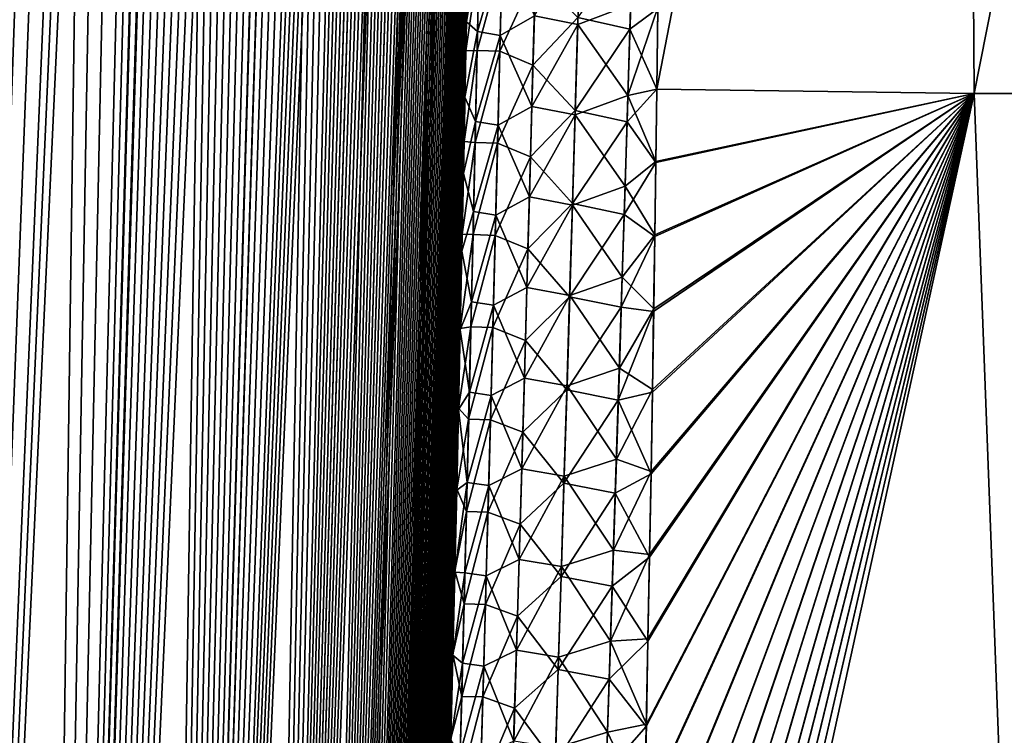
# Model space of a CAD drawing. Header units: metres. Extents: x -109 to 109, y -505 to 40.
# Tile 43 of 256: x -93.09 to -88.85, y -89.51 to -86.42. Entities that reach past the tile are written whole.
import ezdxf

# ---------------------------------------------------------------- set-up
doc = ezdxf.new("R2010")
doc.units = ezdxf.units.M
doc.layers.add('solid_K244224000C74', color=7, linetype='CONTINUOUS')

msp = doc.modelspace()

# ---------------------------------------------------------------- linework, layer by layer
at = {"layer": 'solid_K244224000C74'}
for points in [[(-94.380264, -102.819321, -9.522743), (-92.982071, -68.180771, -9.498561), (-92.85862, -68.193573, -9.716348)], [(-94.380264, -102.819321, -9.522743), (-93.109642, -68.197174, -9.28267), (-92.982071, -68.180771, -9.498561)], [(-94.380264, -102.819321, -9.522743), (-92.85862, -68.193573, -9.716348), (-92.737267, -68.236198, -9.939752)], [(-93.687553, -102.819359, 10.722473), (-92.974686, -68.180893, 9.511346), (-93.10247, -68.195374, 9.29456)], [(-93.687553, -102.819359, 10.722473), (-92.850777, -68.195297, 9.730494), (-92.974686, -68.180893, 9.511346)], [(-93.687553, -102.819359, 10.722473), (-92.728615, -68.240273, 9.956048), (-92.850777, -68.195297, 9.730494)], [(-93.687683, -102.819366, -10.722225), (-94.380264, -102.819321, -9.522743), (-92.737267, -68.236198, -9.939752)], [(-93.687683, -102.819366, -10.722225), (-92.737267, -68.236198, -9.939752), (-92.616089, -68.311264, -10.173019)], [(-93.687553, -102.819359, 10.722473), (-92.606804, -68.318855, 10.191381), (-92.728615, -68.240273, 9.956048)], [(-93.687683, -102.819366, -10.722225), (-92.616089, -68.311264, -10.173019), (-92.493988, -68.424515, -10.419593)], [(-93.687553, -102.819359, 10.722473), (-93.085175, -102.718887, 11.972528), (-92.606804, -68.318855, 10.191381)], [(-93.085175, -102.718887, 11.972528), (-92.484634, -68.43502, 10.439013), (-92.606804, -68.318855, 10.191381)], [(-93.687683, -102.819366, -10.722225), (-92.493988, -68.424515, -10.419593), (-92.371216, -68.581078, -10.680666)], [(-93.085175, -102.718887, 11.972528), (-92.362297, -68.593857, 10.700157), (-92.484634, -68.43502, 10.439013)], [(-93.687683, -102.819366, -10.722225), (-92.371216, -68.581078, -10.680666), (-92.248749, -68.785385, -10.956002)], [(-93.085175, -102.718887, 11.972528), (-92.240982, -68.800034, 10.974003), (-92.362297, -68.593857, 10.700157)], [(-93.687683, -102.819366, -10.722225), (-92.248749, -68.785385, -10.956002), (-92.18837, -68.906487, -11.097928)], [(-93.085175, -102.718887, 11.972528), (-92.181175, -68.921768, 11.115128), (-92.240982, -68.800034, 10.974003)], [(-93.687683, -102.819366, -10.722225), (-92.18837, -68.906487, -11.097928), (-92.128746, -69.040367, -11.242518)], [(-93.085175, -102.718887, 11.972528), (-92.122147, -69.056381, 11.258823), (-92.181175, -68.921768, 11.115128)], [(-93.085228, -102.718903, -11.972405), (-93.687683, -102.819366, -10.722225), (-92.128746, -69.040367, -11.242518)], [(-93.085228, -102.718903, -11.972405), (-92.128746, -69.040367, -11.242518), (-92.070213, -69.187622, -11.389149)], [(-93.085175, -102.718887, 11.972528), (-92.064003, -69.203941, 11.404958), (-92.122147, -69.056381, 11.258823)], [(-93.085228, -102.718903, -11.972405), (-92.070213, -69.187622, -11.389149), (-92.012726, -69.347992, -11.537993)], [(-93.085175, -102.718887, 11.972528), (-92.575287, -102.516273, 13.271167), (-92.064003, -69.203941, 11.404958)], [(-92.575287, -102.516273, 13.271167), (-92.007034, -69.364975, 11.553037), (-92.064003, -69.203941, 11.404958)], [(-93.085228, -102.718903, -11.972405), (-92.012726, -69.347992, -11.537993), (-91.956451, -69.522095, -11.688837)], [(-92.575287, -102.516273, 13.271167), (-91.951195, -69.539253, 11.703195), (-92.007034, -69.364975, 11.553037)], [(-93.085228, -102.718903, -11.972405), (-91.956451, -69.522095, -11.688837), (-91.901489, -69.71022, -11.841541)], [(-92.575287, -102.516273, 13.271167), (-91.896652, -69.727432, 11.855221), (-91.951195, -69.539253, 11.703195)], [(-93.085228, -102.718903, -11.972405), (-91.901489, -69.71022, -11.841541), (-91.847847, -69.912277, -11.996158)], [(-92.575287, -102.516273, 13.271167), (-91.843483, -69.929733, 12.008995), (-91.896652, -69.727432, 11.855221)], [(-93.085228, -102.718903, -11.972405), (-91.847847, -69.912277, -11.996158), (-91.795677, -70.129044, -12.152443)], [(-92.575287, -102.516273, 13.271167), (-91.791718, -70.146172, 12.164555), (-91.843483, -69.929733, 12.008995)], [(-93.085228, -102.718903, -11.972405), (-91.795677, -70.129044, -12.152443), (-91.74501, -70.360329, -12.3104)], [(-92.575287, -102.516273, 13.271167), (-91.741455, -70.377518, 12.321744), (-91.791718, -70.146172, 12.164555)], [(-93.085228, -102.718903, -11.972405), (-91.74501, -70.360329, -12.3104), (-91.6959, -70.60659, -12.469994)], [(-92.575287, -102.516273, 13.271167), (-91.692719, -70.623528, 12.480581), (-91.741455, -70.377518, 12.321744)], [(-93.085228, -102.718903, -11.972405), (-91.6959, -70.60659, -12.469994), (-91.64843, -70.8685, -12.631123)], [(-92.575287, -102.516273, 13.271167), (-91.645576, -70.88485, 12.641016), (-91.692719, -70.623528, 12.480581)], [(-92.575294, -102.516273, -13.271149), (-93.085228, -102.718903, -11.972405), (-91.64843, -70.8685, -12.631123)], [(-92.575294, -102.516273, -13.271149), (-91.64843, -70.8685, -12.631123), (-91.6026, -71.145729, -12.793814)], [(-92.575287, -102.516273, 13.271167), (-91.600082, -71.161987, 12.802993), (-91.645576, -70.88485, 12.641016)], [(-92.575294, -102.516273, -13.271149), (-91.6026, -71.145729, -12.793814), (-91.558495, -71.43927, -12.958009)], [(-92.575287, -102.516273, 13.271167), (-92.161346, -102.208305, 14.616208), (-91.600082, -71.161987, 12.802993)], [(-92.161346, -102.208305, 14.616208), (-91.556267, -71.454765, 12.966523), (-91.600082, -71.161987, 12.802993)], [(-92.575294, -102.516273, -13.271149), (-91.558495, -71.43927, -12.958009), (-91.516151, -71.749329, -13.123683)], [(-92.161346, -102.208305, 14.616208), (-91.514198, -71.764343, 13.131538), (-91.556267, -71.454765, 12.966523)], [(-92.575294, -102.516273, -13.271149), (-91.516151, -71.749329, -13.123683), (-91.475594, -72.076004, -13.29083)], [(-92.161346, -102.208305, 14.616208), (-91.4739, -72.090538, 13.298038), (-91.514198, -71.764343, 13.131538)], [(-92.575294, -102.516273, -13.271149), (-91.475594, -72.076004, -13.29083), (-91.436913, -72.42054, -13.459383)], [(-92.161346, -102.208305, 14.616208), (-91.435432, -72.433983, 13.465986), (-91.4739, -72.090538, 13.298038)], [(-92.575294, -102.516273, -13.271149), (-91.436913, -72.42054, -13.459383), (-91.412163, -72.659904, -13.572543)], [(-92.161346, -102.208305, 14.616208), (-91.410843, -72.673164, 13.578723), (-91.435432, -72.433983, 13.465986)], [(-92.575294, -102.516273, -13.271149), (-91.412163, -72.659904, -13.572543), (-91.388268, -72.907219, -13.68632)], [(-92.161346, -102.208305, 14.616208), (-91.387085, -72.920143, 13.692093), (-91.410843, -72.673164, 13.578723)], [(-92.575294, -102.516273, -13.271149), (-91.388268, -72.907219, -13.68632), (-91.36525, -73.162956, -13.800686)], [(-92.161346, -102.208305, 14.616208), (-91.364189, -73.175186, 13.806078), (-91.387085, -72.920143, 13.692093)], [(-92.575294, -102.516273, -13.271149), (-91.36525, -73.162956, -13.800686), (-91.343132, -73.427437, -13.915619)], [(-92.161346, -102.208305, 14.616208), (-91.342171, -73.438805, 13.920648), (-91.364189, -73.175186, 13.806078)], [(-92.575294, -102.516273, -13.271149), (-91.343132, -73.427437, -13.915619), (-91.321899, -73.700157, -14.031149)], [(-92.161346, -102.208305, 14.616208), (-91.321068, -73.711334, 14.035782), (-91.342171, -73.438805, 13.920648)], [(-92.161339, -102.208298, -14.616241), (-92.575294, -102.516273, -13.271149), (-91.321899, -73.700157, -14.031149)], [(-92.161346, -102.208305, 14.616208), (-91.30085, -73.992249, 14.151511), (-91.321068, -73.711334, 14.035782)], [(-92.161339, -102.208298, -14.616241), (-91.321899, -73.700157, -14.031149), (-91.301567, -73.981491, -14.147246)], [(-92.161339, -102.208298, -14.616241), (-91.301567, -73.981491, -14.147246), (-91.282188, -74.272003, -14.263865)], [(-92.161346, -102.208305, 14.616208), (-91.991692, -102.013245, 15.30547), (-91.30085, -73.992249, 14.151511)], [(-91.991692, -102.013245, 15.30547), (-91.281548, -74.281967, 14.2678), (-91.30085, -73.992249, 14.151511)], [(-92.161339, -102.208298, -14.616241), (-91.282188, -74.272003, -14.263865), (-91.263763, -74.572037, -14.380981)], [(-91.991692, -102.013245, 15.30547), (-91.263199, -74.58107, 14.384602), (-91.281548, -74.281967, 14.2678)], [(-92.161339, -102.208298, -14.616241), (-91.263763, -74.572037, -14.380981), (-91.246284, -74.880989, -14.49864)], [(-91.991692, -102.013245, 15.30547), (-91.245819, -74.889839, 14.501896), (-91.263199, -74.58107, 14.384602)], [(-92.161339, -102.208298, -14.616241), (-91.246284, -74.880989, -14.49864), (-91.229767, -75.199348, -14.616791)], [(-91.991692, -102.013245, 15.30547), (-91.229385, -75.20771, 14.619727), (-91.245819, -74.889839, 14.501896)], [(-92.161339, -102.208298, -14.616241), (-91.229767, -75.199348, -14.616791), (-91.214264, -75.527771, -14.735366)], [(-91.991692, -102.013245, 15.30547), (-91.213928, -75.535255, 14.738033), (-91.229385, -75.20771, 14.619727)], [(-91.991684, -102.013237, -15.305506), (-92.161339, -102.208298, -14.616241), (-91.214264, -75.527771, -14.735366)], [(-91.991692, -102.013245, 15.30547), (-91.199493, -75.873138, 14.856739), (-91.213928, -75.535255, 14.738033)], [(-91.991684, -102.013237, -15.305506), (-91.214264, -75.527771, -14.735366), (-91.199791, -75.866592, -14.854332)], [(-91.991692, -102.013245, 15.30547), (-91.847855, -101.790222, 16.005117), (-91.199493, -75.873138, 14.856739)], [(-91.991684, -102.013237, -15.305506), (-91.199791, -75.866592, -14.854332), (-91.18631, -76.215149, -14.973759)], [(-91.847855, -101.790222, 16.005117), (-91.186096, -76.221519, 14.975832), (-91.199493, -75.873138, 14.856739)], [(-91.991684, -102.013237, -15.305506), (-91.18631, -76.215149, -14.973759), (-91.173866, -76.57402, -15.093566)], [(-91.847855, -101.790222, 16.005117), (-91.173698, -76.579857, 15.095368), (-91.186096, -76.221519, 14.975832)], [(-91.991684, -102.013237, -15.305506), (-91.173866, -76.57402, -15.093566), (-91.162498, -76.94397, -15.213651)], [(-91.847855, -101.790222, 16.005117), (-91.162354, -76.948868, 15.215247), (-91.173698, -76.579857, 15.095368)], [(-91.991684, -102.013237, -15.305506), (-91.162498, -76.94397, -15.213651), (-91.154701, -77.229004, -15.303857)], [(-91.847855, -101.790222, 16.005117), (-91.154556, -77.233101, 15.305314), (-91.162354, -76.948868, 15.215247)], [(-91.991684, -102.013237, -15.305506), (-91.154701, -77.229004, -15.303857), (-91.147484, -77.519981, -15.394262)], [(-91.847855, -101.790222, 16.005117), (-91.147392, -77.523956, 15.395487), (-91.154556, -77.233101, 15.305314)], [(-91.991684, -102.013237, -15.305506), (-91.147484, -77.519981, -15.394262), (-91.140877, -77.817123, -15.484831)], [(-91.847855, -101.790222, 16.005117), (-91.140816, -77.820869, 15.48585), (-91.147392, -77.523956, 15.395487)], [(-91.991684, -102.013237, -15.305506), (-91.140877, -77.817123, -15.484831), (-91.134888, -78.120781, -15.5755)], [(-91.847855, -101.790222, 16.005117), (-91.13485, -78.124062, 15.576363), (-91.140816, -77.820869, 15.48585)], [(-91.847847, -101.790215, -16.005148), (-91.991684, -102.013237, -15.305506), (-91.134888, -78.120781, -15.5755)], [(-91.847855, -101.790222, 16.005117), (-91.129509, -78.433922, 15.666956), (-91.13485, -78.124062, 15.576363)], [(-91.847847, -101.790215, -16.005148), (-91.134888, -78.120781, -15.5755), (-91.129547, -78.431328, -15.666206)], [(-91.847855, -101.790222, 16.005117), (-91.730461, -101.537865, 16.715139), (-91.129509, -78.433922, 15.666956)], [(-91.847847, -101.790215, -16.005148), (-91.129547, -78.431328, -15.666206), (-91.12487, -78.749092, -15.756893)], [(-91.730461, -101.537865, 16.715139), (-91.124817, -78.750824, 15.757565), (-91.129509, -78.433922, 15.666956)], [(-91.847847, -101.790215, -16.005148), (-91.12487, -78.749092, -15.756893), (-91.120827, -79.07354, -15.847663)], [(-91.730461, -101.537865, 16.715139), (-91.120796, -79.075058, 15.848137), (-91.124817, -78.750824, 15.757565)], [(-91.847847, -101.790215, -16.005148), (-91.120827, -79.07354, -15.847663), (-91.117401, -79.404648, -15.938507)], [(-91.730461, -101.537865, 16.715139), (-91.117401, -79.406029, 15.938788), (-91.120796, -79.075058, 15.848137)], [(-91.847847, -101.790215, -16.005148), (-91.117401, -79.404648, -15.938507), (-91.114632, -79.742851, -16.029341)], [(-91.730461, -101.537865, 16.715139), (-91.114639, -79.743843, 16.029488), (-91.117401, -79.406029, 15.938788)], [(-91.847847, -101.790215, -16.005148), (-91.114632, -79.742851, -16.029341), (-91.112534, -80.088562, -16.120071)], [(-91.730461, -101.537865, 16.715139), (-91.112541, -80.088943, 16.12014), (-91.114639, -79.743843, 16.029488)], [(-90.345619, -86.715843, 19.021971), (-88.975952, -86.734787, 19.950666), (-89.022682, -79.883408, 18.383154)], [(-90.341347, -86.367393, 18.955767), (-90.345619, -86.715843, 19.021971), (-89.022682, -79.883408, 18.383154)], [(-90.345612, -86.715851, -19.021975), (-90.341286, -86.362831, -18.954893), (-89.02269, -79.883408, -18.383148)], [(-88.975952, -86.734787, -19.950665), (-90.345612, -86.715851, -19.021975), (-89.02269, -79.883408, -18.383148)], [(-88.975952, -86.734787, -19.950665), (-89.02269, -79.883408, -18.383148), (-87.621582, -79.883408, -19.263134)], [(-88.975952, -86.734787, 19.950666), (-87.621574, -79.883408, 19.263136), (-89.022682, -79.883408, 18.383154)], [(-87.539803, -86.734787, -20.779825), (-88.975952, -86.734787, -19.950665), (-87.621582, -79.883408, -19.263134)], [(-88.975952, -86.734787, 19.950666), (-87.539803, -86.734787, 20.779827), (-87.621574, -79.883408, 19.263136)], [(-91.847847, -101.790215, -16.005148), (-91.112534, -80.088562, -16.120071), (-91.111137, -80.4422, -16.210617)], [(-91.730461, -101.537865, 16.715139), (-91.111122, -80.441765, 16.210655), (-91.112541, -80.088943, 16.12014)], [(-91.847847, -101.790215, -16.005148), (-91.111137, -80.4422, -16.210617), (-91.110413, -80.803513, -16.301037)], [(-91.730461, -101.537865, 16.715139), (-91.110397, -80.802711, 16.300945), (-91.111122, -80.441765, 16.210655)], [(-91.730453, -101.537849, -16.71517), (-91.847847, -101.790215, -16.005148), (-91.110413, -80.803513, -16.301037)], [(-91.730461, -101.537865, 16.715139), (-91.110344, -81.171211, 16.391144), (-91.110397, -80.802711, 16.300945)], [(-91.730453, -101.537849, -16.71517), (-91.110413, -80.803513, -16.301037), (-91.110336, -81.172058, -16.391422)], [(-91.730461, -101.537865, 16.715139), (-91.640373, -101.255722, 17.434717), (-91.110344, -81.171211, 16.391144)], [(-91.730453, -101.537849, -16.71517), (-91.110336, -81.172058, -16.391422), (-91.110931, -81.548332, -16.481649)], [(-91.640373, -101.255722, 17.434717), (-91.110939, -81.547203, 16.481256), (-91.110344, -81.171211, 16.391144)], [(-91.730453, -101.537849, -16.71517), (-91.110931, -81.548332, -16.481649), (-91.112221, -81.932816, -16.571596)], [(-91.640373, -101.255722, 17.434717), (-91.112221, -81.931175, 16.571156), (-91.110939, -81.547203, 16.481256)], [(-91.730453, -101.537849, -16.71517), (-91.112221, -81.932816, -16.571596), (-91.114235, -82.326012, -16.661142)], [(-91.640373, -101.255722, 17.434717), (-91.114204, -82.323647, 16.660713), (-91.112221, -81.931175, 16.571156)], [(-91.730453, -101.537849, -16.71517), (-91.114235, -82.326012, -16.661142), (-91.116364, -82.646965, -16.73246)], [(-91.640373, -101.255722, 17.434717), (-91.116318, -82.644073, 16.732029), (-91.114204, -82.323647, 16.660713)], [(-91.730453, -101.537849, -16.71517), (-91.116364, -82.646965, -16.73246), (-91.118919, -82.973, -16.803656)], [(-91.640373, -101.255722, 17.434717), (-91.118896, -82.970184, 16.803068), (-91.116318, -82.644073, 16.732029)], [(-91.730453, -101.537849, -16.71517), (-91.118919, -82.973, -16.803656), (-91.121902, -83.304283, -16.874676)], [(-91.640373, -101.255722, 17.434717), (-91.121887, -83.30143, 16.873976), (-91.118896, -82.970184, 16.803068)], [(-91.730453, -101.537849, -16.71517), (-91.121902, -83.304283, -16.874676), (-91.125328, -83.641129, -16.945435)], [(-91.640373, -101.255722, 17.434717), (-91.125313, -83.638084, 16.944674), (-91.121887, -83.30143, 16.873976)], [(-91.730453, -101.537849, -16.71517), (-91.125328, -83.641129, -16.945435), (-91.129219, -83.98381, -17.015842)], [(-91.640373, -101.255722, 17.434717), (-91.129189, -83.980438, 17.01507), (-91.125313, -83.638084, 16.944674)], [(-91.730453, -101.537849, -16.71517), (-91.129219, -83.98381, -17.015842), (-91.133575, -84.332626, -17.085817)], [(-91.640373, -101.255722, 17.434717), (-91.133522, -84.328796, 17.085077), (-91.129189, -83.980438, 17.01507)], [(-91.640366, -101.255707, -17.434746), (-91.730453, -101.537849, -16.71517), (-91.133575, -84.332626, -17.085817)], [(-91.640373, -101.255722, 17.434717), (-91.138336, -84.683456, 17.154606), (-91.133522, -84.328796, 17.085077)], [(-91.640366, -101.255707, -17.434746), (-91.133575, -84.332626, -17.085817), (-91.13842, -84.687866, -17.15527)], [(-91.640373, -101.255722, 17.434717), (-91.578362, -100.94191, 18.163813), (-91.138336, -84.683456, 17.154606)], [(-91.640366, -101.255707, -17.434746), (-91.13842, -84.687866, -17.15527), (-91.143715, -85.049171, -17.224323)], [(-91.578362, -100.94191, 18.163813), (-91.143631, -85.044662, 17.223585), (-91.138336, -84.683456, 17.154606)], [(-91.640366, -101.255707, -17.434746), (-91.143715, -85.049171, -17.224323), (-91.149429, -85.416138, -17.293095)], [(-91.578362, -100.94191, 18.163813), (-91.149361, -85.411736, 17.292233), (-91.143631, -85.044662, 17.223585)], [(-91.640366, -101.255707, -17.434746), (-91.149429, -85.416138, -17.293095), (-91.155586, -85.789116, -17.361467)], [(-91.578362, -100.94191, 18.163813), (-91.155525, -85.784676, 17.36054), (-91.149361, -85.411736, 17.292233)], [(-91.640366, -101.255707, -17.434746), (-91.155586, -85.789116, -17.361467), (-91.161072, -86.104767, -17.418055)], [(-91.578362, -100.94191, 18.163813), (-91.162132, -86.163834, 17.428387), (-91.155525, -85.784676, 17.36054)], [(-90.87365, -86.399872, -18.382639), (-90.675713, -86.047508, -18.580175), (-90.686707, -86.436691, -18.649166)], [(-90.686707, -86.436691, -18.649166), (-90.675713, -86.047508, -18.580175), (-90.45797, -86.350731, -18.860355)], [(-91.110413, -86.07856, -17.731937), (-91.166878, -86.425026, -17.474215), (-91.161072, -86.104767, -17.418055)], [(-91.118561, -86.466896, -17.799797), (-91.166878, -86.425026, -17.474215), (-91.110413, -86.07856, -17.731937)], [(-91.118561, -86.466896, -17.799797), (-91.110413, -86.07856, -17.731937), (-91.01149, -86.095688, -18.042118)], [(-91.118561, -86.466896, -17.799797), (-91.01149, -86.095688, -18.042118), (-91.020676, -86.483543, -18.109926)], [(-91.020676, -86.483543, -18.109926), (-91.01149, -86.095688, -18.042118), (-90.87365, -86.399872, -18.382639)], [(-90.686241, -86.406494, 18.643415), (-90.461456, -86.456467, 18.878822), (-90.449387, -86.056625, 18.807411)], [(-90.449387, -86.056625, 18.807411), (-90.461456, -86.456467, 18.878822), (-90.341347, -86.367393, 18.955767)], [(-91.640366, -101.255707, -17.434746), (-91.161072, -86.104767, -17.418055), (-91.166878, -86.425026, -17.474215)], [(-91.578362, -100.94191, 18.163813), (-91.169197, -86.549561, 17.495651), (-91.162132, -86.163834, 17.428387)], [(-91.112091, -86.151207, 17.744019), (-91.162132, -86.163834, 17.428387), (-91.169197, -86.549561, 17.495651)], [(-91.112091, -86.151207, 17.744019), (-91.169197, -86.549561, 17.495651), (-91.120491, -86.54837, 17.813053)], [(-91.112091, -86.151207, 17.744019), (-91.120491, -86.54837, 17.813053), (-91.013161, -86.155022, 18.051908)], [(-91.120491, -86.54837, 17.813053), (-91.022621, -86.552048, 18.121016), (-91.013161, -86.155022, 18.051908)], [(-90.86924, -86.217499, 18.350067), (-91.013161, -86.155022, 18.051908), (-91.022621, -86.552048, 18.121016)], [(-90.86924, -86.217499, 18.350067), (-91.022621, -86.552048, 18.121016), (-90.879662, -86.612839, 18.418884)], [(-90.86924, -86.217499, 18.350067), (-90.879662, -86.612839, 18.418884), (-90.686241, -86.406494, 18.643415)], [(-90.686707, -86.436691, -18.649166), (-90.45797, -86.350731, -18.860355), (-90.46994, -86.742577, -18.92901)], [(-90.46994, -86.742577, -18.92901), (-90.45797, -86.350731, -18.860355), (-90.341286, -86.362831, -18.954893)], [(-90.46994, -86.742577, -18.92901), (-90.341286, -86.362831, -18.954893), (-90.345612, -86.715851, -19.021975)], [(-90.461456, -86.456467, 18.878822), (-90.345619, -86.715843, 19.021971), (-90.341347, -86.367393, 18.955767)], [(-91.640366, -101.255707, -17.434746), (-91.166878, -86.425026, -17.474215), (-91.173012, -86.750099, -17.529877)], [(-91.118561, -86.466896, -17.799797), (-91.173012, -86.750099, -17.529877), (-91.166878, -86.425026, -17.474215)], [(-91.020676, -86.483543, -18.109926), (-90.87365, -86.399872, -18.382639), (-90.884056, -86.790276, -18.449793)], [(-90.884056, -86.790276, -18.449793), (-90.87365, -86.399872, -18.382639), (-90.686707, -86.436691, -18.649166)], [(-90.879662, -86.612839, 18.418884), (-90.697807, -86.807907, 18.712847), (-90.686241, -86.406494, 18.643415)], [(-90.686241, -86.406494, 18.643415), (-90.697807, -86.807907, 18.712847), (-90.461456, -86.456467, 18.878822)], [(-91.127022, -86.855537, -17.865971), (-91.173012, -86.750099, -17.529877), (-91.118561, -86.466896, -17.799797)], [(-91.127022, -86.855537, -17.865971), (-91.118561, -86.466896, -17.799797), (-91.020676, -86.483543, -18.109926)], [(-90.884056, -86.790276, -18.449793), (-90.686707, -86.436691, -18.649166), (-90.697937, -86.826126, -18.716429)], [(-90.697937, -86.826126, -18.716429), (-90.686707, -86.436691, -18.649166), (-90.46994, -86.742577, -18.92901)], [(-90.697807, -86.807907, 18.712847), (-90.473755, -86.85656, 18.948391), (-90.461456, -86.456467, 18.878822)], [(-90.461456, -86.456467, 18.878822), (-90.473755, -86.85656, 18.948391), (-90.345619, -86.715843, 19.021971)], [(-91.127022, -86.855537, -17.865971), (-91.020676, -86.483543, -18.109926), (-91.030144, -86.871689, -18.176048)], [(-91.030144, -86.871689, -18.176048), (-91.020676, -86.483543, -18.109926), (-90.884056, -86.790276, -18.449793)], [(-91.578362, -100.94191, 18.163813), (-91.176743, -86.942215, 17.562208), (-91.169197, -86.549561, 17.495651)], [(-91.120491, -86.54837, 17.813053), (-91.169197, -86.549561, 17.495651), (-91.176743, -86.942215, 17.562208)], [(-91.120491, -86.54837, 17.813053), (-91.176743, -86.942215, 17.562208), (-91.129204, -86.945862, 17.880333)], [(-91.120491, -86.54837, 17.813053), (-91.129204, -86.945862, 17.880333), (-91.022621, -86.552048, 18.121016)], [(-91.129204, -86.945862, 17.880333), (-91.032356, -86.949379, 18.188358), (-91.022621, -86.552048, 18.121016)], [(-90.879662, -86.612839, 18.418884), (-91.022621, -86.552048, 18.121016), (-91.032356, -86.949379, 18.188358)], [(-90.879662, -86.612839, 18.418884), (-91.032356, -86.949379, 18.188358), (-90.890343, -87.008461, 18.485945)], [(-90.879662, -86.612839, 18.418884), (-90.890343, -87.008461, 18.485945), (-90.697807, -86.807907, 18.712847)], [(-90.473755, -86.85656, 18.948391), (-90.349762, -87.031677, 19.08065), (-90.345619, -86.715843, 19.021971)], [(-90.46994, -86.742577, -18.92901), (-90.345612, -86.715851, -19.021975), (-90.349701, -87.027969, -19.079973)], [(-90.349762, -87.031677, 19.08065), (-88.975952, -86.734787, 19.950666), (-90.345619, -86.715843, 19.021971)], [(-90.349701, -87.027969, -19.079973), (-90.345612, -86.715851, -19.021975), (-88.975952, -86.734787, -19.950665)], [(-91.640366, -101.255707, -17.434746), (-91.173012, -86.750099, -17.529877), (-91.179482, -87.080177, -17.584976)], [(-91.127022, -86.855537, -17.865971), (-91.179482, -87.080177, -17.584976), (-91.173012, -86.750099, -17.529877)], [(-90.697937, -86.826126, -18.716429), (-90.46994, -86.742577, -18.92901), (-90.482109, -87.134659, -18.995914)], [(-90.485489, -93.622612, -20.032108), (-90.476334, -93.256622, -19.992033), (-88.975952, -86.734787, -19.950665)], [(-88.71682, -93.64727, -21.160152), (-90.485489, -93.622612, -20.032108), (-88.975952, -86.734787, -19.950665)], [(-90.485489, -93.622597, 20.032106), (-88.71682, -93.64727, 21.160152), (-88.975952, -86.734787, 19.950666)], [(-90.476379, -93.258461, 19.992237), (-90.485489, -93.622597, 20.032106), (-88.975952, -86.734787, 19.950666)], [(-90.482109, -87.134659, -18.995914), (-90.46994, -86.742577, -18.92901), (-90.349701, -87.027969, -19.079973)], [(-90.467453, -92.898407, 19.951448), (-90.476379, -93.258461, 19.992237), (-88.975952, -86.734787, 19.950666)], [(-90.476334, -93.256622, -19.992033), (-90.467361, -92.894745, -19.951029), (-88.975952, -86.734787, -19.950665)], [(-90.458679, -92.542229, 19.909784), (-90.467453, -92.898407, 19.951448), (-88.975952, -86.734787, 19.950666)], [(-90.467361, -92.894745, -19.951029), (-90.458549, -92.536781, -19.909138), (-88.975952, -86.734787, -19.950665)], [(-90.450005, -92.189751, 19.867285), (-90.458679, -92.542229, 19.909784), (-88.975952, -86.734787, 19.950666)], [(-90.458549, -92.536781, -19.909138), (-90.449837, -92.182556, -19.866402), (-88.975952, -86.734787, -19.950665)], [(-90.440239, -91.783524, 19.816591), (-90.450005, -92.189751, 19.867285), (-88.975952, -86.734787, 19.950666)], [(-90.449837, -92.182556, -19.866402), (-90.440063, -91.775955, -19.815628), (-88.975952, -86.734787, -19.950665)], [(-90.430962, -91.383461, 19.764791), (-90.440239, -91.783524, 19.816591), (-88.975952, -86.734787, 19.950666)], [(-90.440063, -91.775955, -19.815628), (-90.430779, -91.375534, -19.763746), (-88.975952, -86.734787, -19.950665)], [(-90.42215, -90.989334, 19.711939), (-90.430962, -91.383461, 19.764791), (-88.975952, -86.734787, 19.950666)], [(-90.430779, -91.375534, -19.763746), (-90.421959, -90.981041, -19.71081), (-88.975952, -86.734787, -19.950665)], [(-90.413757, -90.600899, 19.658085), (-90.42215, -90.989334, 19.711939), (-88.975952, -86.734787, 19.950666)], [(-90.421959, -90.981041, -19.71081), (-90.413574, -90.592239, -19.656868), (-88.975952, -86.734787, -19.950665)], [(-90.405762, -90.217896, 19.603279), (-90.413757, -90.600899, 19.658085), (-88.975952, -86.734787, 19.950666)], [(-90.413574, -90.592239, -19.656868), (-90.405571, -90.208885, -19.601973), (-88.975952, -86.734787, -19.950665)], [(-90.398125, -89.840096, 19.547564), (-90.405762, -90.217896, 19.603279), (-88.975952, -86.734787, 19.950666)], [(-90.405571, -90.208885, -19.601973), (-90.397934, -89.830727, -19.546164), (-88.975952, -86.734787, -19.950665)], [(-90.390793, -89.467247, 19.49098), (-90.398125, -89.840096, 19.547564), (-88.975952, -86.734787, 19.950666)], [(-90.397934, -89.830727, -19.546164), (-90.390602, -89.457527, -19.489487), (-88.975952, -86.734787, -19.950665)], [(-90.383736, -89.099106, 19.433571), (-90.390793, -89.467247, 19.49098), (-88.975952, -86.734787, 19.950666)], [(-90.390602, -89.457527, -19.489487), (-90.383545, -89.089043, -19.43198), (-88.975952, -86.734787, -19.950665)], [(-90.376907, -88.735466, 19.375368), (-90.383736, -89.099106, 19.433571), (-88.975952, -86.734787, 19.950666)], [(-90.383545, -89.089043, -19.43198), (-90.376724, -88.72506, -19.373678), (-88.975952, -86.734787, -19.950665)], [(-90.370491, -88.376953, 19.316412), (-90.376907, -88.735466, 19.375368), (-88.975952, -86.734787, 19.950666)], [(-90.376724, -88.72506, -19.373678), (-90.3703, -88.366203, -19.314621), (-88.975952, -86.734787, -19.950665)], [(-90.36454, -88.023766, 19.256741), (-90.370491, -88.376953, 19.316412), (-88.975952, -86.734787, 19.950666)], [(-90.3703, -88.366203, -19.314621), (-90.364357, -88.012688, -19.254845), (-88.975952, -86.734787, -19.950665)], [(-90.359039, -87.675713, 19.196388), (-90.36454, -88.023766, 19.256741), (-88.975952, -86.734787, 19.950666)], [(-90.364357, -88.012688, -19.254845), (-90.358856, -87.664299, -19.194386), (-88.975952, -86.734787, -19.950665)], [(-90.354225, -87.351578, 19.138796), (-90.359039, -87.675713, 19.196388), (-88.975952, -86.734787, 19.950666)], [(-90.358856, -87.664299, -19.194386), (-90.354111, -87.34407, -19.137451), (-88.975952, -86.734787, -19.950665)], [(-90.349762, -87.031677, 19.08065), (-90.354225, -87.351578, 19.138796), (-88.975952, -86.734787, 19.950666)], [(-90.354111, -87.34407, -19.137451), (-90.349701, -87.027969, -19.079973), (-88.975952, -86.734787, -19.950665)], [(-88.71682, -93.64727, -21.160152), (-88.975952, -86.734787, -19.950665), (-87.539803, -86.734787, -20.779825)], [(-88.71682, -93.64727, 21.160152), (-87.539803, -86.734787, 20.779827), (-88.975952, -86.734787, 19.950666)], [(-91.030144, -86.871689, -18.176048), (-90.884056, -86.790276, -18.449793), (-90.894691, -87.180946, -18.515245)], [(-90.894691, -87.180946, -18.515245), (-90.884056, -86.790276, -18.449793), (-90.697937, -86.826126, -18.716429)], [(-90.890343, -87.008461, 18.485945), (-90.70961, -87.209579, 18.78046), (-90.697807, -86.807907, 18.712847)], [(-90.697807, -86.807907, 18.712847), (-90.70961, -87.209579, 18.78046), (-90.473755, -86.85656, 18.948391)], [(-91.135765, -87.244476, -17.930479), (-91.179482, -87.080177, -17.584976), (-91.127022, -86.855537, -17.865971)], [(-91.135765, -87.244476, -17.930479), (-91.127022, -86.855537, -17.865971), (-91.030144, -86.871689, -18.176048)], [(-90.894691, -87.180946, -18.515245), (-90.697937, -86.826126, -18.716429), (-90.709381, -87.215813, -18.781982)], [(-90.70961, -87.209579, 18.78046), (-90.486259, -87.256897, 19.016138), (-90.473755, -86.85656, 18.948391)], [(-90.709381, -87.215813, -18.781982), (-90.697937, -86.826126, -18.716429), (-90.482109, -87.134659, -18.995914)], [(-90.473755, -86.85656, 18.948391), (-90.486259, -87.256897, 19.016138), (-90.349762, -87.031677, 19.08065)], [(-91.135765, -87.244476, -17.930479), (-91.030144, -86.871689, -18.176048), (-91.039871, -87.260109, -18.240501)], [(-91.039871, -87.260109, -18.240501), (-91.030144, -86.871689, -18.176048), (-90.894691, -87.180946, -18.515245)], [(-91.578362, -100.94191, 18.163813), (-91.184769, -87.342133, 17.627941), (-91.176743, -86.942215, 17.562208)], [(-91.129204, -86.945862, 17.880333), (-91.176743, -86.942215, 17.562208), (-91.184769, -87.342133, 17.627941)], [(-91.129204, -86.945862, 17.880333), (-91.184769, -87.342133, 17.627941), (-91.138214, -87.343658, 17.945871)], [(-91.129204, -86.945862, 17.880333), (-91.138214, -87.343658, 17.945871), (-91.032356, -86.949379, 18.188358)], [(-91.138214, -87.343658, 17.945871), (-91.042366, -87.347, 18.253954), (-91.032356, -86.949379, 18.188358)], [(-90.890343, -87.008461, 18.485945), (-91.032356, -86.949379, 18.188358), (-91.042366, -87.347, 18.253954)], [(-90.890343, -87.008461, 18.485945), (-91.042366, -87.347, 18.253954), (-90.901253, -87.40435, 18.551266)], [(-90.890343, -87.008461, 18.485945), (-90.901253, -87.40435, 18.551266), (-90.70961, -87.209579, 18.78046)], [(-90.482109, -87.134659, -18.995914), (-90.349701, -87.027969, -19.079973), (-90.354111, -87.34407, -19.137451)], [(-90.486259, -87.256897, 19.016138), (-90.354225, -87.351578, 19.138796), (-90.349762, -87.031677, 19.08065)], [(-91.640366, -101.255707, -17.434746), (-91.179482, -87.080177, -17.584976), (-91.186279, -87.415222, -17.639534)], [(-91.135765, -87.244476, -17.930479), (-91.186279, -87.415222, -17.639534), (-91.179482, -87.080177, -17.584976)], [(-90.709381, -87.215813, -18.781982), (-90.482109, -87.134659, -18.995914), (-90.494469, -87.526978, -19.061083)], [(-90.494469, -87.526978, -19.061083), (-90.482109, -87.134659, -18.995914), (-90.354111, -87.34407, -19.137451)], [(-91.039871, -87.260109, -18.240501), (-90.894691, -87.180946, -18.515245), (-90.905556, -87.571869, -18.579014)], [(-90.905556, -87.571869, -18.579014), (-90.894691, -87.180946, -18.515245), (-90.709381, -87.215813, -18.781982)], [(-90.905556, -87.571869, -18.579014), (-90.709381, -87.215813, -18.781982), (-90.721016, -87.605736, -18.845846)], [(-90.901253, -87.40435, 18.551266), (-90.721619, -87.611511, 18.846275), (-90.70961, -87.209579, 18.78046)], [(-90.70961, -87.209579, 18.78046), (-90.721619, -87.611511, 18.846275), (-90.486259, -87.256897, 19.016138)], [(-90.721016, -87.605736, -18.845846), (-90.709381, -87.215813, -18.781982), (-90.494469, -87.526978, -19.061083)], [(-91.144783, -87.633713, -17.993338), (-91.186279, -87.415222, -17.639534), (-91.135765, -87.244476, -17.930479)], [(-91.144783, -87.633713, -17.993338), (-91.135765, -87.244476, -17.930479), (-91.039871, -87.260109, -18.240501)], [(-91.144783, -87.633713, -17.993338), (-91.039871, -87.260109, -18.240501), (-91.049835, -87.648804, -18.303303)], [(-91.049835, -87.648804, -18.303303), (-91.039871, -87.260109, -18.240501), (-90.905556, -87.571869, -18.579014)], [(-90.721619, -87.611511, 18.846275), (-90.498947, -87.657478, 19.082083), (-90.486259, -87.256897, 19.016138)], [(-90.486259, -87.256897, 19.016138), (-90.498947, -87.657478, 19.082083), (-90.354225, -87.351578, 19.138796)], [(-91.578362, -100.94191, 18.163813), (-91.193253, -87.749115, 17.692932), (-91.184769, -87.342133, 17.627941)], [(-91.138214, -87.343658, 17.945871), (-91.184769, -87.342133, 17.627941), (-91.193253, -87.749115, 17.692932)], [(-91.138214, -87.343658, 17.945871), (-91.193253, -87.749115, 17.692932), (-91.147514, -87.74176, 18.009689)], [(-91.138214, -87.343658, 17.945871), (-91.147514, -87.74176, 18.009689), (-91.042366, -87.347, 18.253954)], [(-91.147514, -87.74176, 18.009689), (-91.052628, -87.744911, 18.317825), (-91.042366, -87.347, 18.253954)], [(-90.901253, -87.40435, 18.551266), (-91.042366, -87.347, 18.253954), (-91.052628, -87.744911, 18.317825)], [(-90.498947, -87.657478, 19.082083), (-90.359039, -87.675713, 19.196388), (-90.354225, -87.351578, 19.138796)], [(-90.494469, -87.526978, -19.061083), (-90.354111, -87.34407, -19.137451), (-90.358856, -87.664299, -19.194386)], [(-90.901253, -87.40435, 18.551266), (-91.052628, -87.744911, 18.317825), (-90.912384, -87.800507, 18.614864)], [(-90.901253, -87.40435, 18.551266), (-90.912384, -87.800507, 18.614864), (-90.721619, -87.611511, 18.846275)], [(-91.640366, -101.255707, -17.434746), (-91.186279, -87.415222, -17.639534), (-91.193375, -87.754608, -17.693773)], [(-91.144783, -87.633713, -17.993338), (-91.193375, -87.754608, -17.693773), (-91.186279, -87.415222, -17.639534)], [(-90.721016, -87.605736, -18.845846), (-90.494469, -87.526978, -19.061083), (-90.506989, -87.919525, -19.124535)], [(-90.506989, -87.919525, -19.124535), (-90.494469, -87.526978, -19.061083), (-90.358856, -87.664299, -19.194386)], [(-91.049835, -87.648804, -18.303303), (-90.905556, -87.571869, -18.579014), (-90.916618, -87.963043, -18.641111)], [(-90.916618, -87.963043, -18.641111), (-90.905556, -87.571869, -18.579014), (-90.721016, -87.605736, -18.845846)], [(-90.916618, -87.963043, -18.641111), (-90.721016, -87.605736, -18.845846), (-90.732841, -87.995895, -18.908037)], [(-90.912384, -87.800507, 18.614864), (-90.733818, -88.013695, 18.910311), (-90.721619, -87.611511, 18.846275)], [(-90.721619, -87.611511, 18.846275), (-90.733818, -88.013695, 18.910311), (-90.498947, -87.657478, 19.082083)], [(-90.732841, -87.995895, -18.908037), (-90.721016, -87.605736, -18.845846), (-90.506989, -87.919525, -19.124535)], [(-91.15406, -88.023224, -18.054564), (-91.193375, -87.754608, -17.693773), (-91.144783, -87.633713, -17.993338)], [(-91.15406, -88.023224, -18.054564), (-91.144783, -87.633713, -17.993338), (-91.049835, -87.648804, -18.303303)], [(-91.15406, -88.023224, -18.054564), (-91.049835, -87.648804, -18.303303), (-91.060028, -88.037758, -18.36447)], [(-91.060028, -88.037758, -18.36447), (-91.049835, -87.648804, -18.303303), (-90.916618, -87.963043, -18.641111)], [(-90.733818, -88.013695, 18.910311), (-90.511803, -88.058289, 19.146242), (-90.498947, -87.657478, 19.082083)], [(-90.498947, -87.657478, 19.082083), (-90.511803, -88.058289, 19.146242), (-90.359039, -87.675713, 19.196388)], [(-90.506989, -87.919525, -19.124535), (-90.358856, -87.664299, -19.194386), (-90.364357, -88.012688, -19.254845)], [(-90.511803, -88.058289, 19.146242), (-90.36454, -88.023766, 19.256741), (-90.359039, -87.675713, 19.196388)], [(-91.578362, -100.94191, 18.163813), (-91.200645, -88.09314, 17.746717), (-91.193253, -87.749115, 17.692932)], [(-91.147514, -87.74176, 18.009689), (-91.193253, -87.749115, 17.692932), (-91.200645, -88.09314, 17.746717)], [(-91.147514, -87.74176, 18.009689), (-91.200645, -88.09314, 17.746717), (-91.157066, -88.140152, 18.0718)], [(-91.147514, -87.74176, 18.009689), (-91.157066, -88.140152, 18.0718), (-91.052628, -87.744911, 18.317825)], [(-91.157066, -88.140152, 18.0718), (-91.063126, -88.143082, 18.379984), (-91.052628, -87.744911, 18.317825)], [(-90.912384, -87.800507, 18.614864), (-91.052628, -87.744911, 18.317825), (-91.063126, -88.143082, 18.379984)], [(-91.640366, -101.255707, -17.434746), (-91.193375, -87.754608, -17.693773), (-91.20076, -88.098518, -17.747625)], [(-91.15406, -88.023224, -18.054564), (-91.20076, -88.098518, -17.747625), (-91.193375, -87.754608, -17.693773)], [(-90.912384, -87.800507, 18.614864), (-91.063126, -88.143082, 18.379984), (-90.923721, -88.196907, 18.676762)], [(-90.912384, -87.800507, 18.614864), (-90.923721, -88.196907, 18.676762), (-90.733818, -88.013695, 18.910311)], [(-90.732841, -87.995895, -18.908037), (-90.506989, -87.919525, -19.124535), (-90.519661, -88.312286, -19.186289)], [(-90.519661, -88.312286, -19.186289), (-90.506989, -87.919525, -19.124535), (-90.364357, -88.012688, -19.254845)], [(-91.060028, -88.037758, -18.36447), (-90.916618, -87.963043, -18.641111), (-90.927879, -88.354462, -18.701555)], [(-90.927879, -88.354462, -18.701555), (-90.916618, -87.963043, -18.641111), (-90.732841, -87.995895, -18.908037)], [(-90.927879, -88.354462, -18.701555), (-90.732841, -87.995895, -18.908037), (-90.744827, -88.386284, -18.968571)], [(-90.744827, -88.386284, -18.968571), (-90.732841, -87.995895, -18.908037), (-90.519661, -88.312286, -19.186289)], [(-91.163574, -88.413002, -18.114168), (-91.20076, -88.098518, -17.747625), (-91.15406, -88.023224, -18.054564)], [(-91.163574, -88.413002, -18.114168), (-91.15406, -88.023224, -18.054564), (-91.060028, -88.037758, -18.36447)], [(-91.163574, -88.413002, -18.114168), (-91.060028, -88.037758, -18.36447), (-91.070427, -88.426964, -18.424017)], [(-91.070427, -88.426964, -18.424017), (-91.060028, -88.037758, -18.36447), (-90.927879, -88.354462, -18.701555)], [(-90.923721, -88.196907, 18.676762), (-90.746193, -88.416115, 18.972588), (-90.733818, -88.013695, 18.910311)], [(-90.733818, -88.013695, 18.910311), (-90.746193, -88.416115, 18.972588), (-90.511803, -88.058289, 19.146242)], [(-90.519661, -88.312286, -19.186289), (-90.364357, -88.012688, -19.254845), (-90.3703, -88.366203, -19.314621)], [(-90.511803, -88.058289, 19.146242), (-90.370491, -88.376953, 19.316412), (-90.36454, -88.023766, 19.256741)], [(-90.746193, -88.416115, 18.972588), (-90.524811, -88.459328, 19.208639), (-90.511803, -88.058289, 19.146242)], [(-90.511803, -88.058289, 19.146242), (-90.524811, -88.459328, 19.208639), (-90.370491, -88.376953, 19.316412)], [(-91.640366, -101.255707, -17.434746), (-91.20076, -88.098518, -17.747625), (-91.20845, -88.447182, -17.800997)], [(-91.578362, -100.94191, 18.163813), (-91.208336, -88.441841, 17.800064), (-91.200645, -88.09314, 17.746717)], [(-91.163574, -88.413002, -18.114168), (-91.20845, -88.447182, -17.800997), (-91.20076, -88.098518, -17.747625)], [(-91.157066, -88.140152, 18.0718), (-91.200645, -88.09314, 17.746717), (-91.208336, -88.441841, 17.800064)], [(-91.157066, -88.140152, 18.0718), (-91.208336, -88.441841, 17.800064), (-91.166878, -88.538818, 18.132225)], [(-91.157066, -88.140152, 18.0718), (-91.166878, -88.538818, 18.132225), (-91.063126, -88.143082, 18.379984)], [(-91.166878, -88.538818, 18.132225), (-91.073837, -88.541519, 18.440451), (-91.063126, -88.143082, 18.379984)], [(-90.923721, -88.196907, 18.676762), (-91.063126, -88.143082, 18.379984), (-91.073837, -88.541519, 18.440451)], [(-90.923721, -88.196907, 18.676762), (-91.073837, -88.541519, 18.440451), (-90.935242, -88.593552, 18.736973)], [(-90.923721, -88.196907, 18.676762), (-90.935242, -88.593552, 18.736973), (-90.746193, -88.416115, 18.972588)], [(-90.744827, -88.386284, -18.968571), (-90.519661, -88.312286, -19.186289), (-90.532471, -88.705261, -19.246361)], [(-90.532471, -88.705261, -19.246361), (-90.519661, -88.312286, -19.186289), (-90.3703, -88.366203, -19.314621)], [(-91.070427, -88.426964, -18.424017), (-90.927879, -88.354462, -18.701555), (-90.939316, -88.746117, -18.760366)], [(-90.939316, -88.746117, -18.760366), (-90.927879, -88.354462, -18.701555), (-90.744827, -88.386284, -18.968571)], [(-90.939316, -88.746117, -18.760366), (-90.744827, -88.386284, -18.968571), (-90.756966, -88.776886, -19.027466)], [(-90.756966, -88.776886, -19.027466), (-90.744827, -88.386284, -18.968571), (-90.532471, -88.705261, -19.246361)], [(-90.532471, -88.705261, -19.246361), (-90.3703, -88.366203, -19.314621), (-90.376724, -88.72506, -19.373678)], [(-90.524811, -88.459328, 19.208639), (-90.376907, -88.735466, 19.375368), (-90.370491, -88.376953, 19.316412)], [(-91.163574, -88.413002, -18.114168), (-91.216454, -88.800842, -17.853794), (-91.20845, -88.447182, -17.800997)], [(-91.173317, -88.803047, -18.172171), (-91.216454, -88.800842, -17.853794), (-91.163574, -88.413002, -18.114168)], [(-91.173317, -88.803047, -18.172171), (-91.163574, -88.413002, -18.114168), (-91.070427, -88.426964, -18.424017)], [(-91.173317, -88.803047, -18.172171), (-91.070427, -88.426964, -18.424017), (-91.081032, -88.816414, -18.48196)], [(-91.081032, -88.816414, -18.48196), (-91.070427, -88.426964, -18.424017), (-90.939316, -88.746117, -18.760366)], [(-90.935242, -88.593552, 18.736973), (-90.758728, -88.818771, 19.033125), (-90.746193, -88.416115, 18.972588)], [(-90.746193, -88.416115, 18.972588), (-90.758728, -88.818771, 19.033125), (-90.524811, -88.459328, 19.208639)], [(-91.640366, -101.255707, -17.434746), (-91.20845, -88.447182, -17.800997), (-91.216454, -88.800842, -17.853794)], [(-91.578362, -100.94191, 18.163813), (-91.216339, -88.795441, 17.852877), (-91.208336, -88.441841, 17.800064)], [(-91.166878, -88.538818, 18.132225), (-91.208336, -88.441841, 17.800064), (-91.216339, -88.795441, 17.852877)], [(-90.758728, -88.818771, 19.033125), (-90.537956, -88.86058, 19.269291), (-90.524811, -88.459328, 19.208639)], [(-90.524811, -88.459328, 19.208639), (-90.537956, -88.86058, 19.269291), (-90.376907, -88.735466, 19.375368)], [(-91.166878, -88.538818, 18.132225), (-91.216339, -88.795441, 17.852877), (-91.17691, -88.937759, 18.190979)], [(-91.166878, -88.538818, 18.132225), (-91.17691, -88.937759, 18.190979), (-91.073837, -88.541519, 18.440451)], [(-91.17691, -88.937759, 18.190979), (-91.084747, -88.940208, 18.499245), (-91.073837, -88.541519, 18.440451)], [(-90.935242, -88.593552, 18.736973), (-91.073837, -88.541519, 18.440451), (-91.084747, -88.940208, 18.499245)], [(-90.935242, -88.593552, 18.736973), (-91.084747, -88.940208, 18.499245), (-90.946938, -88.990433, 18.795517)], [(-90.935242, -88.593552, 18.736973), (-90.946938, -88.990433, 18.795517), (-90.758728, -88.818771, 19.033125)], [(-90.756966, -88.776886, -19.027466), (-90.532471, -88.705261, -19.246361), (-90.545403, -89.098442, -19.304771)], [(-90.545403, -89.098442, -19.304771), (-90.532471, -88.705261, -19.246361), (-90.376724, -88.72506, -19.373678)], [(-90.545403, -89.098442, -19.304771), (-90.376724, -88.72506, -19.373678), (-90.383545, -89.089043, -19.43198)], [(-91.081032, -88.816414, -18.48196), (-90.939316, -88.746117, -18.760366), (-90.950912, -89.137993, -18.817556)], [(-90.950912, -89.137993, -18.817556), (-90.939316, -88.746117, -18.760366), (-90.756966, -88.776886, -19.027466)], [(-90.537956, -88.86058, 19.269291), (-90.383736, -89.099106, 19.433571), (-90.376907, -88.735466, 19.375368)], [(-91.640366, -101.255707, -17.434746), (-91.216454, -88.800842, -17.853794), (-91.224777, -89.159729, -17.90592)], [(-91.578362, -100.94191, 18.163813), (-91.224648, -89.154205, 17.905058), (-91.216339, -88.795441, 17.852877)], [(-91.173317, -88.803047, -18.172171), (-91.224777, -89.159729, -17.90592), (-91.216454, -88.800842, -17.853794)], [(-91.183273, -89.193336, -18.228584), (-91.224777, -89.159729, -17.90592), (-91.173317, -88.803047, -18.172171)], [(-91.17691, -88.937759, 18.190979), (-91.216339, -88.795441, 17.852877), (-91.224648, -89.154205, 17.905058)], [(-91.183273, -89.193336, -18.228584), (-91.173317, -88.803047, -18.172171), (-91.081032, -88.816414, -18.48196)], [(-90.950912, -89.137993, -18.817556), (-90.756966, -88.776886, -19.027466), (-90.769241, -89.167709, -19.084736)], [(-90.769241, -89.167709, -19.084736), (-90.756966, -88.776886, -19.027466), (-90.545403, -89.098442, -19.304771)], [(-91.183273, -89.193336, -18.228584), (-91.081032, -88.816414, -18.48196), (-91.091812, -89.2061, -18.538315)], [(-91.091812, -89.2061, -18.538315), (-91.081032, -88.816414, -18.48196), (-90.950912, -89.137993, -18.817556)], [(-90.946938, -88.990433, 18.795517), (-90.771408, -89.221649, 19.09194), (-90.758728, -88.818771, 19.033125)], [(-90.758728, -88.818771, 19.033125), (-90.771408, -89.221649, 19.09194), (-90.537956, -88.86058, 19.269291)], [(-90.771408, -89.221649, 19.09194), (-90.551224, -89.262047, 19.328218), (-90.537956, -88.86058, 19.269291)], [(-90.537956, -88.86058, 19.269291), (-90.551224, -89.262047, 19.328218), (-90.383736, -89.099106, 19.433571)], [(-91.17691, -88.937759, 18.190979), (-91.224648, -89.154205, 17.905058), (-91.187164, -89.336952, 18.248079)], [(-91.17691, -88.937759, 18.190979), (-91.187164, -89.336952, 18.248079), (-91.084747, -88.940208, 18.499245)], [(-91.187164, -89.336952, 18.248079), (-91.095848, -89.339142, 18.556379), (-91.084747, -88.940208, 18.499245)], [(-90.946938, -88.990433, 18.795517), (-91.084747, -88.940208, 18.499245), (-91.095848, -89.339142, 18.556379)], [(-90.946938, -88.990433, 18.795517), (-91.095848, -89.339142, 18.556379), (-90.958786, -89.387535, 18.852411)], [(-90.946938, -88.990433, 18.795517), (-90.958786, -89.387535, 18.852411), (-90.771408, -89.221649, 19.09194)], [(-90.769241, -89.167709, -19.084736), (-90.545403, -89.098442, -19.304771), (-90.558441, -89.491814, -19.361534)], [(-90.558441, -89.491814, -19.361534), (-90.545403, -89.098442, -19.304771), (-90.390602, -89.457527, -19.489487)], [(-90.551224, -89.262047, 19.328218), (-90.390793, -89.467247, 19.49098), (-90.383736, -89.099106, 19.433571)], [(-90.545403, -89.098442, -19.304771), (-90.383545, -89.089043, -19.43198), (-90.390602, -89.457527, -19.489487)], [(-91.578362, -100.94191, 18.163813), (-91.233292, -89.518356, 17.956512), (-91.224648, -89.154205, 17.905058)], [(-91.187164, -89.336952, 18.248079), (-91.224648, -89.154205, 17.905058), (-91.233292, -89.518356, 17.956512)], [(-91.091812, -89.2061, -18.538315), (-90.950912, -89.137993, -18.817556), (-90.962662, -89.530083, -18.873144)], [(-90.962662, -89.530083, -18.873144), (-90.950912, -89.137993, -18.817556), (-90.769241, -89.167709, -19.084736)], [(-91.640366, -101.255707, -17.434746), (-91.224777, -89.159729, -17.90592), (-91.233429, -89.524078, -17.957283)], [(-91.183273, -89.193336, -18.228584), (-91.233429, -89.524078, -17.957283), (-91.224777, -89.159729, -17.90592)], [(-91.19342, -89.58387, -18.283426), (-91.233429, -89.524078, -17.957283), (-91.183273, -89.193336, -18.228584)], [(-91.19342, -89.58387, -18.283426), (-91.183273, -89.193336, -18.228584), (-91.091812, -89.2061, -18.538315)], [(-90.962662, -89.530083, -18.873144), (-90.769241, -89.167709, -19.084736), (-90.781639, -89.558723, -19.140402)], [(-90.781639, -89.558723, -19.140402), (-90.769241, -89.167709, -19.084736), (-90.558441, -89.491814, -19.361534)], [(-91.19342, -89.58387, -18.283426), (-91.091812, -89.2061, -18.538315), (-91.102768, -89.596008, -18.593098)], [(-91.102768, -89.596008, -18.593098), (-91.091812, -89.2061, -18.538315), (-90.962662, -89.530083, -18.873144)], [(-90.958786, -89.387535, 18.852411), (-90.784218, -89.624733, 19.149054), (-90.771408, -89.221649, 19.09194)], [(-90.771408, -89.221649, 19.09194), (-90.784218, -89.624733, 19.149054), (-90.551224, -89.262047, 19.328218)], [(-90.784218, -89.624733, 19.149054), (-90.564598, -89.663712, 19.385439), (-90.551224, -89.262047, 19.328218)], [(-90.551224, -89.262047, 19.328218), (-90.564598, -89.663712, 19.385439), (-90.390793, -89.467247, 19.49098)], [(-91.187164, -89.336952, 18.248079), (-91.233292, -89.518356, 17.956512), (-91.197617, -89.736397, 18.303541)], [(-91.187164, -89.336952, 18.248079), (-91.197617, -89.736397, 18.303541), (-91.095848, -89.339142, 18.556379)], [(-91.197617, -89.736397, 18.303541), (-91.107109, -89.738304, 18.611874), (-91.095848, -89.339142, 18.556379)], [(-90.958786, -89.387535, 18.852411), (-91.095848, -89.339142, 18.556379), (-91.107109, -89.738304, 18.611874)], [(-90.958786, -89.387535, 18.852411), (-91.107109, -89.738304, 18.611874), (-90.970772, -89.784859, 18.907673)], [(-90.958786, -89.387535, 18.852411), (-90.970772, -89.784859, 18.907673), (-90.784218, -89.624733, 19.149054)], [(-90.781639, -89.558723, -19.140402), (-90.558441, -89.491814, -19.361534), (-90.571579, -89.885384, -19.41667)], [(-90.571579, -89.885384, -19.41667), (-90.558441, -89.491814, -19.361534), (-90.397934, -89.830727, -19.546164)], [(-90.564598, -89.663712, 19.385439), (-90.398125, -89.840096, 19.547564), (-90.390793, -89.467247, 19.49098)], [(-90.558441, -89.491814, -19.361534), (-90.390602, -89.457527, -19.489487), (-90.397934, -89.830727, -19.546164)]]:
    msp.add_3dface(points, dxfattribs=at)

doc.saveas('drawing.dxf')
